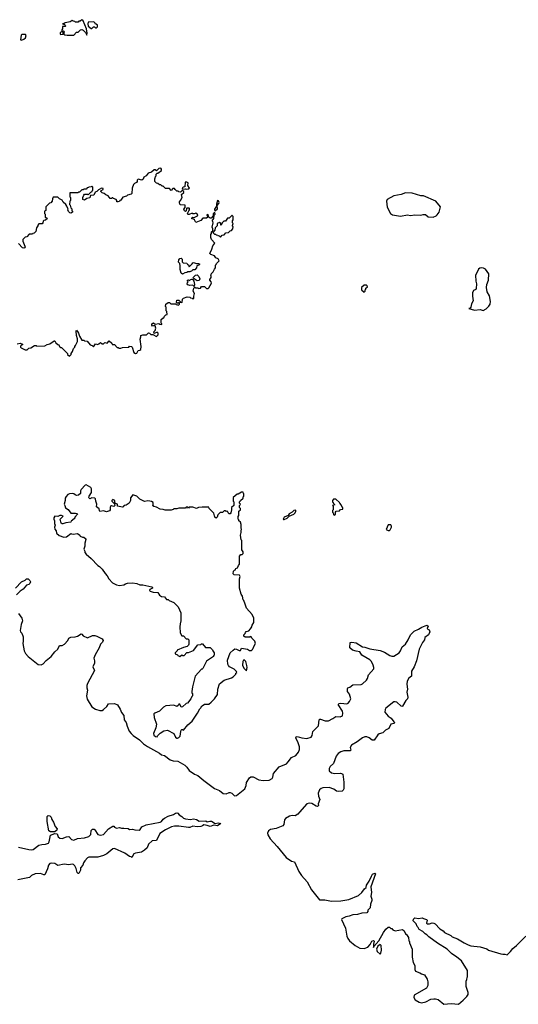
# Model space of a CAD drawing. Extents: x 2494118 to 2687960, y 757339 to 915227.
# Tile 57 of 256: x 2530350 to 2537220, y 858348 to 871902. Entities that reach past the tile are written whole.
import ezdxf

# ---------------------------------------------------------------- set-up
doc = ezdxf.new("R2010")
doc.units = 0

msp = doc.modelspace()

# ---------------------------------------------------------------- linework, layer by layer
at = {"layer": '0CON20XD'}
for points in [[(2531005, 871688), (2531095, 871690), (2531135, 871730), (2531155, 871730), (2531190, 871765), (2531205, 871768), (2531225, 871758), (2531256, 871726), (2531275, 871690), (2531282, 871715), (2531269, 871775), (2531223, 871885), (2531205, 871902), (2531185, 871882), (2531165, 871880), (2531155, 871870), (2531115, 871870), (2531108, 871878), (2531085, 871880), (2531075, 871890), (2531047, 871873), (2530975, 871860), (2530965, 871850), (2530940, 871845), (2530968, 871838), (2530978, 871828), (2530980, 871815), (2530975, 871810), (2530942, 871808), (2530940, 871775), (2530930, 871765), (2530930, 871735), (2530910, 871725), (2530910, 871705), (2530918, 871698), (2530948, 871702), (2530950, 871725), (2530940, 871735), (2530955, 871750), (2530968, 871735), (2530960, 871725), (2530960, 871705), (2530973, 871693), (2531005, 871688)], [(2531345, 871780), (2531365, 871802), (2531382, 871802), (2531395, 871790), (2531408, 871792), (2531420, 871805), (2531420, 871825), (2531405, 871840), (2531395, 871840), (2531390, 871855), (2531372, 871872), (2531295, 871870), (2531287, 871845), (2531294, 871814), (2531335, 871780), (2531345, 871780)], [(2530375, 871620), (2530407, 871633), (2530430, 871655), (2530440, 871685), (2530428, 871698), (2530385, 871700), (2530372, 871688), (2530360, 871625), (2530375, 871620)], [(2530315, 867440), (2530355, 867448), (2530390, 867435), (2530390, 867425), (2530375, 867420), (2530363, 867407), (2530363, 867393), (2530370, 867385), (2530425, 867358), (2530455, 867358), (2530475, 867380), (2530505, 867383), (2530553, 867417), (2530575, 867418), (2530585, 867410), (2530695, 867412), (2530728, 867432), (2530765, 867440), (2530825, 867480), (2530835, 867480), (2530850, 867455), (2530875, 867430), (2530885, 867430), (2530905, 867400), (2530915, 867390), (2530925, 867390), (2531010, 867305), (2531010, 867295), (2531035, 867270), (2531058, 867292), (2531060, 867305), (2531080, 867335), (2531090, 867375), (2531110, 867395), (2531110, 867405), (2531120, 867415), (2531146, 867474), (2531148, 867508), (2531134, 867554), (2531128, 867615), (2531135, 867630), (2531148, 867608), (2531161, 867585), (2531172, 867545), (2531205, 867490), (2531235, 867490), (2531245, 867480), (2531280, 867475), (2531320, 867425), (2531347, 867417), (2531365, 867400), (2531395, 867440), (2531425, 867430), (2531432, 867438), (2531445, 867440), (2531465, 867460), (2531485, 867440), (2531505, 867440), (2531525, 867460), (2531555, 867450), (2531585, 867480), (2531618, 867448), (2531625, 867430), (2531655, 867430), (2531695, 867390), (2531708, 867388), (2531715, 867380), (2531745, 867380), (2531765, 867390), (2531855, 867392), (2531865, 867410), (2531890, 867405), (2531900, 867395), (2531923, 867323), (2531945, 867308), (2531965, 867310), (2531982, 867348), (2532007, 867353), (2532017, 867363), (2532026, 867404), (2532008, 867505), (2532020, 867535), (2532020, 867555), (2532045, 867562), (2532097, 867563), (2532125, 867590), (2532138, 867588), (2532155, 867570), (2532185, 867570), (2532235, 867540), (2532260, 867565), (2532260, 867585), (2532245, 867600), (2532202, 867582), (2532200, 867605), (2532218, 867622), (2532228, 867655), (2532218, 867688), (2532195, 867690), (2532182, 867682), (2532170, 867695), (2532170, 867715), (2532195, 867730), (2532215, 867710), (2532265, 867720), (2532275, 867710), (2532310, 867705), (2532310, 867715), (2532300, 867725), (2532300, 867775), (2532325, 867800), (2532335, 867800), (2532345, 867820), (2532365, 867840), (2532380, 867845), (2532378, 867885), (2532370, 867895), (2532370, 867945), (2532360, 867955), (2532362, 867988), (2532395, 868010), (2532415, 868010), (2532433, 867993), (2532495, 867990), (2532505, 867980), (2532528, 867978), (2532535, 867970), (2532550, 867985), (2532550, 868005), (2532545, 868010), (2532535, 868000), (2532522, 868002), (2532510, 868015), (2532515, 868040), (2532545, 868040), (2532560, 868025), (2532562, 868012), (2532585, 868010), (2532590, 868015), (2532593, 868057), (2532605, 868070), (2532657, 868087), (2532692, 868082), (2532703, 868073), (2532728, 868068), (2532735, 868060), (2532750, 868065), (2532750, 868095), (2532760, 868135), (2532742, 868165), (2532750, 868205), (2532765, 868220), (2532775, 868210), (2532805, 868210), (2532815, 868200), (2532840, 868205), (2532855, 868230), (2532895, 868230), (2532925, 868202), (2532945, 868203), (2532955, 868212), (2532992, 868275), (2532990, 868295), (2532970, 868315), (2532970, 868325), (2532990, 868355), (2532990, 868375), (2532980, 868385), (2532988, 868392), (2532992, 868408), (2533018, 868432), (2533032, 868468), (2533050, 868485), (2533050, 868525), (2533058, 868532), (2533062, 868548), (2533100, 868585), (2533085, 868610), (2533052, 868622), (2533035, 868650), (2532985, 868670), (2532970, 868685), (2532996, 868744), (2533009, 868791), (2533038, 868825), (2532993, 868875), (2532983, 868905), (2532982, 868945), (2532992, 868958), (2532995, 868980), (2533010, 868995), (2533010, 869025), (2533002, 869045), (2533018, 869105), (2533012, 869122), (2533000, 869135), (2533026, 869164), (2533028, 869212), (2533042, 869225), (2533038, 869248), (2533018, 869232), (2533018, 869202), (2532988, 869172), (2532975, 869170), (2532965, 869180), (2532952, 869182), (2532950, 869205), (2532935, 869220), (2532930, 869215), (2532940, 869185), (2532925, 869170), (2532875, 869168), (2532844, 869136), (2532775, 869110), (2532760, 869145), (2532747, 869157), (2532723, 869163), (2532722, 869175), (2532735, 869182), (2532755, 869180), (2532798, 869202), (2532805, 869218), (2532775, 869240), (2532755, 869230), (2532735, 869230), (2532725, 869240), (2532685, 869220), (2532665, 869220), (2532660, 869235), (2532682, 869272), (2532690, 869285), (2532690, 869305), (2532685, 869310), (2532655, 869310), (2532648, 869302), (2532645, 869270), (2532635, 869260), (2532621, 869271), (2532610, 869295), (2532632, 869318), (2532628, 869348), (2532562, 869352), (2532558, 869368), (2532550, 869375), (2532550, 869395), (2532567, 869413), (2532590, 869455), (2532580, 869495), (2532610, 869525), (2532610, 869535), (2532598, 869548), (2532582, 869548), (2532565, 869530), (2532545, 869532), (2532532, 869542), (2532515, 869540), (2532490, 869565), (2532485, 869580), (2532462, 869578), (2532435, 869552), (2532415, 869580), (2532358, 869578), (2532325, 869610), (2532315, 869610), (2532297, 869627), (2532275, 869630), (2532255, 869648), (2532233, 869653), (2532210, 869675), (2532210, 869715), (2532217, 869723), (2532220, 869745), (2532230, 869755), (2532230, 869775), (2532242, 869788), (2532255, 869790), (2532303, 869827), (2532306, 869846), (2532295, 869860), (2532268, 869852), (2532235, 869820), (2532216, 869836), (2532205, 869837), (2532166, 869804), (2532121, 869789), (2532093, 869755), (2532060, 869735), (2532052, 869705), (2532035, 869692), (2531982, 869708), (2531970, 869695), (2531970, 869675), (2531958, 869662), (2531932, 869648), (2531918, 869632), (2531898, 869582), (2531895, 869510), (2531885, 869500), (2531835, 869488), (2531820, 869475), (2531773, 869457), (2531745, 869420), (2531730, 869415), (2531725, 869400), (2531707, 869393), (2531690, 869395), (2531690, 869415), (2531678, 869428), (2531642, 869442), (2531635, 869450), (2531622, 869448), (2531615, 869440), (2531595, 869440), (2531568, 869478), (2531535, 869490), (2531515, 869510), (2531485, 869520), (2531470, 869535), (2531470, 869545), (2531500, 869565), (2531500, 869580), (2531475, 869583), (2531446, 869564), (2531435, 869560), (2531415, 869539), (2531390, 869530), (2531371, 869489), (2531325, 869480), (2531315, 869450), (2531275, 869442), (2531245, 869418), (2531220, 869425), (2531220, 869455), (2531232, 869488), (2531245, 869500), (2531285, 869500), (2531295, 869490), (2531332, 869528), (2531350, 869535), (2531350, 869545), (2531360, 869555), (2531360, 869595), (2531345, 869610), (2531335, 869600), (2531302, 869598), (2531298, 869592), (2531282, 869588), (2531265, 869570), (2531235, 869570), (2531225, 869560), (2531205, 869560), (2531175, 869530), (2531162, 869528), (2531155, 869520), (2531042, 869518), (2531040, 869465), (2531050, 869455), (2531050, 869415), (2531040, 869405), (2531038, 869358), (2531047, 869347), (2531053, 869313), (2531067, 869297), (2531070, 869275), (2531080, 869265), (2531080, 869255), (2531055, 869240), (2531042, 869242), (2531022, 869262), (2531020, 869275), (2531010, 869285), (2531020, 869295), (2531012, 869302), (2531000, 869335), (2530985, 869360), (2530950, 869390), (2530936, 869416), (2530900, 869435), (2530875, 869458), (2530813, 869457), (2530800, 869435), (2530798, 869402), (2530778, 869382), (2530762, 869378), (2530712, 869328), (2530710, 869275), (2530690, 869265), (2530690, 869235), (2530700, 869225), (2530700, 869180), (2530718, 869178), (2530728, 869162), (2530708, 869142), (2530682, 869138), (2530672, 869128), (2530670, 869105), (2530658, 869092), (2530615, 869090), (2530600, 869075), (2530600, 869065), (2530580, 869035), (2530572, 868988), (2530548, 868962), (2530532, 868958), (2530525, 868950), (2530482, 868948), (2530450, 868915), (2530425, 868910), (2530393, 868877), (2530392, 868855), (2530423, 868785), (2530424, 868775), (2530415, 868764), (2530405, 868758), (2530391, 868761), (2530335, 868822)], [(2532645, 869568), (2532675, 869572), (2532688, 869585), (2532668, 869618), (2532672, 869655), (2532655, 869668), (2532632, 869668), (2532627, 869603), (2532602, 869598), (2532592, 869588), (2532590, 869575), (2532595, 869570), (2532635, 869572), (2532645, 869568)], [(2533045, 869270), (2533075, 869300), (2533070, 869345), (2533095, 869372), (2533099, 869385), (2533088, 869408), (2533075, 869412), (2533060, 869365), (2533060, 869335), (2533032, 869295), (2533032, 869285), (2533045, 869270)], [(2536045, 869184), (2536088, 869202), (2536104, 869215), (2536130, 869255), (2536146, 869325), (2536082, 869405), (2535915, 869476), (2535875, 869477), (2535756, 869515), (2535665, 869518), (2535605, 869495), (2535504, 869476), (2535415, 869428), (2535402, 869405), (2535413, 869323), (2535460, 869235), (2535485, 869216), (2535595, 869200), (2535694, 869214), (2535735, 869209), (2535795, 869214), (2535878, 869212), (2535911, 869219), (2535940, 869220), (2535980, 869190), (2536045, 869184)], [(2533115, 868910), (2533142, 868938), (2533165, 868940), (2533192, 868968), (2533228, 868972), (2533252, 868998), (2533268, 869002), (2533288, 869022), (2533290, 869055), (2533282, 869062), (2533280, 869075), (2533288, 869082), (2533290, 869095), (2533280, 869105), (2533280, 869135), (2533290, 869145), (2533290, 869195), (2533278, 869208), (2533272, 869208), (2533235, 869170), (2533215, 869170), (2533185, 869130), (2533162, 869128), (2533142, 869108), (2533128, 869072), (2533122, 869072), (2533120, 869095), (2533105, 869110), (2533072, 869098), (2533070, 869065), (2533042, 869038), (2533040, 869005), (2533010, 868975), (2533032, 868952), (2533048, 868948), (2533055, 868940), (2533078, 868938), (2533082, 868932), (2533098, 868928), (2533115, 868910)], [(2532595, 868400), (2532573, 868415), (2532560, 868465), (2532562, 868515), (2532558, 868545), (2532540, 868565), (2532543, 868595), (2532555, 868617), (2532575, 868620), (2532588, 868608), (2532588, 868568), (2532603, 868553), (2532655, 868550), (2532662, 868532), (2532678, 868528), (2532685, 868500), (2532725, 868540), (2532734, 868556), (2532745, 868562), (2532785, 868548), (2532815, 868548), (2532830, 868535), (2532820, 868525), (2532790, 868515), (2532788, 868485), (2532765, 868460), (2532735, 868460), (2532715, 868440), (2532702, 868438), (2532695, 868430), (2532665, 868430), (2532655, 868420), (2532625, 868418), (2532595, 868400)], [(2536735, 867901), (2536775, 867921), (2536815, 867960), (2536830, 867985), (2536836, 868025), (2536821, 868101), (2536790, 868155), (2536782, 868215), (2536786, 868255), (2536809, 868315), (2536815, 868405), (2536767, 868467), (2536742, 868482), (2536715, 868488), (2536689, 868481), (2536671, 868469), (2536655, 868425), (2536631, 868385), (2536633, 868305), (2536644, 868265), (2536639, 868201), (2536635, 868189), (2536602, 868175), (2536588, 868142), (2536587, 868095), (2536596, 868034), (2536575, 867990), (2536566, 867944), (2536555, 867930), (2536540, 867925), (2536615, 867904), (2536695, 867912), (2536735, 867901)], [(2532755, 868230), (2532735, 868250), (2532695, 868243), (2532665, 868252), (2532658, 868265), (2532660, 868285), (2532670, 868295), (2532660, 868305), (2532662, 868318), (2532675, 868320), (2532685, 868310), (2532715, 868330), (2532738, 868328), (2532740, 868315), (2532750, 868305), (2532760, 868255), (2532755, 868230)], [(2532797, 868307), (2532780, 868315), (2532742, 868342), (2532743, 868357), (2532773, 868387), (2532795, 868390), (2532818, 868368), (2532832, 868335), (2532825, 868310), (2532797, 868307)], [(2535095, 868150), (2535110, 868165), (2535110, 868185), (2535118, 868192), (2535120, 868205), (2535140, 868225), (2535138, 868238), (2535127, 868247), (2535095, 868248), (2535058, 868215), (2535060, 868185), (2535095, 868150)], [(2532515, 862012), (2532525, 862013), (2532545, 862022), (2532560, 862040), (2532568, 862105), (2532575, 862120), (2532585, 862130), (2532595, 862130), (2532605, 862120), (2532667, 862193), (2532726, 862244), (2532802, 862355), (2532830, 862415), (2532850, 862435), (2532850, 862445), (2532862, 862458), (2532895, 862480), (2532955, 862480), (2532990, 862505), (2533036, 862554), (2533077, 862613), (2533080, 862685), (2533105, 862760), (2533165, 862810), (2533267, 862843), (2533290, 862855), (2533328, 862892), (2533330, 862905), (2533340, 862915), (2533338, 862928), (2533305, 862960), (2533240, 862995), (2533225, 863010), (2533218, 863028), (2533212, 863085), (2533250, 863185), (2533290, 863225), (2533315, 863240), (2533335, 863238), (2533375, 863218), (2533390, 863220), (2533405, 863250), (2533487, 863237), (2533515, 863220), (2533545, 863220), (2533558, 863232), (2533560, 863245), (2533570, 863255), (2533570, 863265), (2533597, 863313), (2533590, 863345), (2533552, 863382), (2533550, 863395), (2533538, 863408), (2533525, 863410), (2533515, 863400), (2533455, 863400), (2533440, 863415), (2533440, 863435), (2533458, 863452), (2533460, 863465), (2533472, 863478), (2533505, 863490), (2533530, 863515), (2533547, 863543), (2533553, 863567), (2533577, 863603), (2533578, 863665), (2533552, 863715), (2533473, 863803), (2533458, 863855), (2533440, 863905), (2533430, 863915), (2533420, 863965), (2533403, 863993), (2533380, 864075), (2533380, 864205), (2533388, 864235), (2533380, 864255), (2533305, 864260), (2533290, 864275), (2533295, 864310), (2533315, 864330), (2533325, 864330), (2533330, 864345), (2533350, 864355), (2533363, 864387), (2533380, 864405), (2533380, 864515), (2533395, 864540), (2533415, 864540), (2533430, 864555), (2533430, 864575), (2533410, 864605), (2533410, 864735), (2533403, 864743), (2533390, 864805), (2533400, 864845), (2533400, 864875), (2533408, 864885), (2533400, 864905), (2533400, 864955), (2533390, 864985), (2533370, 865005), (2533370, 865015), (2533360, 865025), (2533358, 865045), (2533360, 865065), (2533370, 865075), (2533370, 865135), (2533390, 865155), (2533390, 865175), (2533380, 865185), (2533380, 865215), (2533388, 865222), (2533390, 865235), (2533380, 865245), (2533380, 865265), (2533388, 865272), (2533390, 865285), (2533430, 865315), (2533430, 865335), (2533440, 865345), (2533440, 865375), (2533432, 865382), (2533428, 865398), (2533405, 865400), (2533358, 865372), (2533345, 865370), (2533290, 865325), (2533290, 865275), (2533300, 865265), (2533300, 865215), (2533270, 865185), (2533270, 865145), (2533262, 865138), (2533260, 865115), (2533248, 865102), (2533235, 865100), (2533222, 865112), (2533218, 865128), (2533205, 865140), (2533195, 865130), (2533185, 865140), (2533165, 865140), (2533145, 865120), (2533112, 865118), (2533080, 865085), (2533070, 865055), (2533055, 865040), (2533040, 865055), (2533027, 865107), (2532960, 865175), (2532955, 865190), (2532865, 865192), (2532815, 865188), (2532785, 865172), (2532735, 865190), (2532685, 865190), (2532675, 865180), (2532665, 865190), (2532645, 865190), (2532635, 865180), (2532545, 865180), (2532515, 865170), (2532475, 865170), (2532465, 865160), (2532435, 865150), (2532355, 865150), (2532325, 865160), (2532285, 865162), (2532235, 865192), (2532199, 865199), (2532180, 865215), (2532187, 865223), (2532190, 865255), (2532165, 865270), (2532142, 865272), (2532115, 865280), (2532075, 865270), (2532060, 865275), (2532005, 865302), (2531965, 865342), (2531908, 865362), (2531878, 865322), (2531877, 865283), (2531858, 865245), (2531815, 865220), (2531794, 865216), (2531780, 865205), (2531780, 865195), (2531765, 865192), (2531700, 865205), (2531700, 865235), (2531672, 865242), (2531660, 865255), (2531660, 865285), (2531635, 865297), (2531620, 865285), (2531620, 865275), (2531658, 865238), (2531662, 865215), (2531645, 865202), (2531615, 865212), (2531605, 865210), (2531597, 865193), (2531597, 865155), (2531589, 865141), (2531545, 865128), (2531505, 865142), (2531455, 865133), (2531448, 865145), (2531445, 865170), (2531410, 865195), (2531412, 865235), (2531397, 865275), (2531395, 865308), (2531385, 865316), (2531345, 865318), (2531315, 865308), (2531308, 865315), (2531303, 865325), (2531308, 865342), (2531340, 865395), (2531341, 865445), (2531331, 865461), (2531265, 865500), (2531252, 865495), (2531199, 865435), (2531189, 865415), (2531188, 865382), (2531161, 865359), (2531134, 865354), (2531115, 865360), (2531095, 865377), (2531075, 865381), (2531035, 865376), (2531014, 865366), (2530990, 865340), (2530976, 865315), (2530976, 865285), (2530964, 865235), (2530974, 865214), (2530982, 865182), (2531019, 865159), (2531055, 865108), (2531121, 865111), (2531140, 865105), (2531148, 865095), (2531110, 865055), (2531108, 865042), (2531075, 865010), (2531060, 865005), (2531057, 864983), (2530985, 864978), (2530943, 864963), (2530935, 864962), (2530923, 864973), (2530910, 865025), (2530948, 865068), (2530925, 865078), (2530905, 865078), (2530875, 865062), (2530834, 865066), (2530820, 865045), (2530820, 865025), (2530832, 865005), (2530828, 864965), (2530838, 864945), (2530830, 864915), (2530835, 864890), (2530852, 864865), (2530858, 864835), (2530895, 864800), (2530959, 864779), (2530996, 864784), (2531055, 864830), (2531063, 864823), (2531085, 864820), (2531147, 864827), (2531178, 864808), (2531182, 864792), (2531215, 864780), (2531235, 864780), (2531260, 864755), (2531262, 864745), (2531248, 864695), (2531248, 864655), (2531232, 864615), (2531248, 864585), (2531248, 864568), (2531264, 864544), (2531336, 864486), (2531427, 864387), (2531450, 864375), (2531485, 864340), (2531527, 864277), (2531556, 864246), (2531578, 864205), (2531631, 864151), (2531684, 864124), (2531727, 864113), (2531785, 864122), (2531806, 864134), (2531835, 864147), (2531905, 864152), (2531965, 864142), (2532004, 864124), (2532045, 864122), (2532170, 864095), (2532178, 864088), (2532180, 864075), (2532144, 864056), (2532140, 864045), (2532150, 864035), (2532187, 864023), (2532255, 864018), (2532275, 863980), (2532303, 863963), (2532347, 863957), (2532375, 863920), (2532395, 863920), (2532410, 863905), (2532475, 863880), (2532535, 863820), (2532568, 863735), (2532572, 863685), (2532572, 863625), (2532560, 863585), (2532558, 863545), (2532563, 863463), (2532585, 863420), (2532605, 863420), (2532645, 863380), (2532665, 863380), (2532680, 863365), (2532680, 863305), (2532677, 863293), (2532658, 863272), (2532605, 863262), (2532520, 863225), (2532520, 863215), (2532493, 863187), (2532492, 863172), (2532525, 863160), (2532531, 863151), (2532555, 863138), (2532585, 863160), (2532595, 863150), (2532615, 863150), (2532655, 863190), (2532677, 863193), (2532745, 863220), (2532803, 863297), (2532845, 863300), (2532855, 863310), (2532868, 863308), (2532912, 863262), (2532975, 863260), (2533008, 863228), (2533010, 863215), (2533030, 863185), (2533030, 863155), (2533020, 863145), (2533020, 863135), (2532925, 863070), (2532875, 862970), (2532865, 862960), (2532855, 862960), (2532770, 862865), (2532733, 862717), (2532720, 862655), (2532723, 862633), (2532730, 862625), (2532730, 862595), (2532720, 862585), (2532710, 862555), (2532660, 862495), (2532645, 862490), (2532595, 862442), (2532575, 862440), (2532555, 862480), (2532545, 862480), (2532535, 862460), (2532515, 862448), (2532475, 862468), (2532365, 862457), (2532331, 862439), (2532275, 862383), (2532210, 862355), (2532200, 862345), (2532204, 862294), (2532233, 862205), (2532228, 862155), (2532192, 862075), (2532200, 862055), (2532220, 862035), (2532245, 862032), (2532250, 862045), (2532285, 862080), (2532335, 862112), (2532385, 862120), (2532475, 862078), (2532498, 862025), (2532515, 862012)], [(2534685, 865080), (2534700, 865095), (2534700, 865125), (2534712, 865138), (2534755, 865140), (2534772, 865158), (2534800, 865165), (2534800, 865185), (2534792, 865192), (2534780, 865225), (2534760, 865245), (2534758, 865258), (2534705, 865300), (2534675, 865300), (2534660, 865285), (2534662, 865262), (2534668, 865258), (2534672, 865242), (2534690, 865225), (2534660, 865215), (2534670, 865205), (2534670, 865155), (2534660, 865145), (2534660, 865125), (2534670, 865115), (2534672, 865092), (2534685, 865080)], [(2533985, 865020), (2533995, 865022), (2534035, 865042), (2534061, 865069), (2534126, 865095), (2534146, 865115), (2534156, 865135), (2534155, 865150), (2534128, 865145), (2534105, 865121), (2534065, 865099), (2534051, 865079), (2533995, 865052), (2533978, 865028), (2533985, 865020)], [(2535425, 864870), (2535445, 864872), (2535455, 864880), (2535472, 864915), (2535472, 864932), (2535465, 864948), (2535425, 864950), (2535400, 864885), (2535425, 864870)], [(2530293, 864077), (2530373, 864165), (2530424, 864186), (2530445, 864203), (2530465, 864204), (2530492, 864182), (2530497, 864165), (2530489, 864141), (2530475, 864129), (2530442, 864118), (2530396, 864064), (2530355, 864037), (2530305, 863983)], [(2530335, 863728), (2530380, 863665), (2530388, 863625), (2530370, 863575), (2530358, 863495), (2530360, 863475), (2530380, 863455), (2530398, 863405), (2530400, 863345), (2530392, 863315), (2530412, 863215), (2530432, 863175), (2530467, 863137), (2530605, 863027), (2530645, 863021), (2530674, 863036), (2530715, 863080), (2530785, 863137), (2530835, 863198), (2530877, 863235), (2530900, 863285), (2530935, 863288), (2530968, 863305), (2531014, 863356), (2531025, 863388), (2531055, 863402), (2531115, 863408), (2531145, 863416), (2531195, 863449), (2531208, 863445), (2531225, 863422), (2531285, 863392), (2531355, 863423), (2531385, 863423), (2531415, 863417), (2531485, 863380), (2531502, 863355), (2531492, 863335), (2531464, 863306), (2531447, 863255), (2531389, 863161), (2531373, 863115), (2531383, 863075), (2531383, 863045), (2531358, 862995), (2531382, 862945), (2531284, 862766), (2531273, 862735), (2531274, 862705), (2531284, 862674), (2531270, 862595), (2531278, 862548), (2531344, 862445), (2531395, 862412), (2531455, 862391), (2531485, 862393), (2531506, 862404), (2531552, 862448), (2531576, 862484), (2531655, 862491), (2531700, 862470), (2531735, 862412), (2531754, 862365), (2531785, 862323), (2531790, 862265), (2531816, 862225), (2531830, 862175), (2531860, 862110), (2531885, 862075), (2531915, 862047), (2532000, 861990), (2532056, 861935), (2532111, 861895), (2532277, 861807), (2532305, 861781), (2532345, 861771), (2532425, 861711), (2532465, 861699), (2532528, 861695), (2532625, 861638), (2532653, 861613), (2532685, 861568), (2532758, 861518), (2532805, 861496), (2532885, 861427), (2533035, 861320), (2533105, 861293), (2533155, 861252), (2533195, 861247), (2533235, 861263), (2533252, 861262), (2533273, 861253), (2533309, 861219), (2533335, 861221), (2533450, 861315), (2533471, 861361), (2533477, 861403), (2533514, 861465), (2533535, 861481), (2533569, 861479), (2533645, 861437), (2533705, 861427), (2533786, 861434), (2533828, 861455), (2533839, 861475), (2533847, 861525), (2533925, 861616), (2534025, 861659), (2534051, 861685), (2534094, 861746), (2534155, 861775), (2534192, 861818), (2534203, 861855), (2534203, 861893), (2534188, 861948), (2534156, 862015), (2534158, 862032), (2534175, 862036), (2534235, 862017), (2534305, 862008), (2534364, 862025), (2534380, 862050), (2534387, 862105), (2534467, 862183), (2534476, 862264), (2534485, 862274), (2534495, 862274), (2534560, 862250), (2534605, 862250), (2534665, 862281), (2534705, 862312), (2534764, 862306), (2534799, 862321), (2534803, 862355), (2534796, 862385), (2534740, 862475), (2534752, 862488), (2534775, 862494), (2534855, 862486), (2534875, 862494), (2534894, 862515), (2534911, 862555), (2534895, 862615), (2534866, 862655), (2534867, 862693), (2534872, 862705), (2534898, 862712), (2534940, 862745), (2535055, 862751), (2535075, 862761), (2535130, 862810), (2535144, 862835), (2535156, 862885), (2535229, 862965), (2535230, 862985), (2535221, 863015), (2535198, 863065), (2535175, 863092), (2535065, 863156), (2535035, 863202), (2534985, 863207), (2534935, 863224), (2534900, 863255), (2534902, 863328), (2534925, 863332), (2534985, 863326), (2535075, 863268), (2535106, 863266), (2535175, 863242), (2535315, 863219), (2535374, 863195), (2535448, 863148), (2535475, 863141), (2535505, 863142), (2535576, 863185), (2535598, 863215), (2535621, 863269), (2535664, 863306), (2535703, 863367), (2535735, 863432), (2535784, 863486), (2535845, 863510), (2535889, 863541), (2535959, 863569), (2535978, 863555), (2535963, 863523), (2535975, 863510), (2535990, 863505), (2536000, 863475), (2535982, 863435), (2535934, 863396), (2535925, 863363), (2535900, 863330), (2535853, 863237), (2535816, 863075), (2535786, 862995), (2535748, 862935), (2535746, 862865), (2535713, 862837), (2535690, 862795), (2535684, 862755), (2535694, 862685), (2535683, 862645), (2535696, 862575), (2535691, 862555), (2535670, 862530), (2535626, 862454), (2535615, 862448), (2535605, 862450), (2535545, 862506), (2535525, 862514), (2535505, 862512), (2535396, 862425), (2535384, 862405), (2535379, 862369), (2535429, 862315), (2535466, 862285), (2535507, 862235), (2535512, 862225), (2535508, 862215), (2535465, 862202), (2535436, 862144), (2535388, 862122), (2535352, 862085), (2535305, 862071), (2535285, 862056), (2535232, 861985), (2535208, 861985), (2535165, 862018), (2535135, 862031), (2535105, 862029), (2535075, 862015), (2535000, 861960), (2534921, 861915), (2534904, 861885), (2534912, 861848), (2534905, 861837), (2534815, 861838), (2534775, 861824), (2534738, 861802), (2534710, 861765), (2534675, 861665), (2534629, 861621), (2534613, 861595), (2534615, 861560), (2534645, 861535), (2534694, 861524), (2534769, 861529), (2534786, 861526), (2534800, 861515), (2534818, 861405), (2534817, 861315), (2534807, 861295), (2534795, 861284), (2534745, 861276), (2534715, 861284), (2534680, 861310), (2534615, 861334), (2534525, 861327), (2534502, 861318), (2534481, 861299), (2534464, 861255), (2534467, 861215), (2534483, 861165), (2534464, 861106), (2534467, 861083), (2534455, 861072), (2534434, 861074), (2534374, 861114), (2534344, 861116), (2534305, 861108), (2534203, 860995), (2534184, 860965), (2534145, 860943), (2534105, 860946), (2534067, 860937), (2534012, 860905), (2533998, 860885), (2533990, 860825), (2533976, 860804), (2533885, 860769), (2533804, 860755), (2533776, 860735), (2533766, 860705), (2533770, 860680), (2533799, 860625), (2533898, 860518), (2534020, 860370), (2534095, 860318), (2534137, 860307), (2534198, 860175), (2534231, 860121), (2534309, 860035), (2534372, 859925), (2534480, 859785), (2534555, 859786), (2534645, 859769), (2534775, 859771), (2534885, 859790), (2535016, 859844), (2535062, 859885), (2535102, 859938), (2535122, 859955), (2535130, 859990), (2535165, 860042), (2535196, 860114), (2535213, 860137), (2535245, 860152), (2535252, 860145), (2535187, 859965), (2535198, 859885), (2535190, 859835), (2535202, 859795), (2535202, 859775), (2535182, 859725), (2535177, 859675), (2535148, 859645), (2535146, 859624), (2535135, 859608), (2535065, 859603), (2535005, 859582), (2534938, 859578), (2534891, 859559), (2534845, 859551), (2534790, 859525), (2534783, 859515), (2534840, 859395), (2534858, 859285), (2534869, 859255), (2534895, 859220), (2534970, 859155), (2535035, 859119), (2535095, 859114), (2535145, 859134), (2535179, 859171), (2535201, 859215), (2535225, 859226), (2535232, 859215), (2535224, 859176), (2535225, 859132), (2535230, 859145), (2535299, 859221), (2535362, 859335), (2535395, 859383), (2535425, 859408), (2535445, 859410), (2535465, 859390), (2535475, 859390), (2535493, 859373), (2535525, 859360), (2535625, 859378), (2535645, 859360), (2535665, 859320), (2535690, 859305), (2535690, 859295), (2535707, 859267), (2535713, 859223), (2535722, 859212), (2535722, 859195), (2535756, 859106), (2535757, 858997)], [(2533475, 862940), (2533484, 862985), (2533481, 863011), (2533468, 863065), (2533445, 863090), (2533434, 863086), (2533423, 863065), (2533422, 863015), (2533440, 862975), (2533475, 862940)], [(2530335, 860512), (2530475, 860479), (2530515, 860474), (2530535, 860479), (2530615, 860539), (2530655, 860549), (2530705, 860550), (2530745, 860566), (2530757, 860585), (2530775, 860675), (2530835, 860701), (2530865, 860695), (2530878, 860655), (2530905, 860633), (2530935, 860629), (2530995, 860653), (2531025, 860657), (2531066, 860616), (2531095, 860609), (2531145, 860629), (2531245, 860638), (2531303, 860657), (2531329, 860685), (2531335, 860740), (2531355, 860758), (2531375, 860757), (2531385, 860748), (2531426, 860685), (2531465, 860674), (2531503, 860687), (2531575, 860764), (2531635, 860798), (2531645, 860798), (2531658, 860785), (2531685, 860774), (2531725, 860780), (2531752, 860772), (2531785, 860771), (2531845, 860767), (2531865, 860754), (2531905, 860760), (2531935, 860750), (2531995, 860744), (2532010, 860755), (2532035, 860793), (2532093, 860817), (2532285, 860854), (2532303, 860865), (2532325, 860897), (2532345, 860910), (2532394, 860936), (2532470, 860960), (2532495, 860978), (2532515, 860982), (2532529, 860979), (2532546, 860956), (2532585, 860933), (2532605, 860911), (2532635, 860899), (2532705, 860892), (2532745, 860903), (2532785, 860894), (2532825, 860869), (2532913, 860873), (2532935, 860862), (2532969, 860871), (2532995, 860869), (2533045, 860838), (2533085, 860848), (2533120, 860835), (2533075, 860803), (2533025, 860813), (2532975, 860796), (2532935, 860810), (2532885, 860818), (2532870, 860805), (2532845, 860797), (2532795, 860793), (2532735, 860799), (2532696, 860784), (2532675, 860784), (2532545, 860799), (2532485, 860799), (2532441, 860789), (2532359, 860751), (2532280, 860700), (2532236, 860604), (2532175, 860600), (2532127, 860553), (2532105, 860504), (2532070, 860470), (2532029, 860441), (2531945, 860427), (2531923, 860417), (2531895, 860370), (2531885, 860380), (2531865, 860383), (2531799, 860429), (2531655, 860491), (2531634, 860486), (2531551, 860419), (2531505, 860394), (2531426, 860374), (2531305, 860373), (2531285, 860363), (2531247, 860325), (2531229, 860295), (2531222, 860265), (2531189, 860225), (2531186, 860194), (2531165, 860150), (2531155, 860150), (2531144, 860164), (2531128, 860218), (2531108, 860255), (2531092, 860272), (2531075, 860279), (2531025, 860268), (2530965, 860279), (2530875, 860257), (2530835, 860288), (2530785, 860290), (2530765, 860285), (2530746, 860265), (2530734, 860215), (2530695, 860132), (2530685, 860130), (2530635, 860150), (2530565, 860142), (2530515, 860120), (2530485, 860094), (2530325, 860062)], [(2530835, 860721), (2530775, 860722), (2530750, 860735), (2530730, 860865), (2530730, 860935), (2530743, 860947), (2530765, 860942), (2530782, 860925), (2530792, 860892), (2530816, 860856), (2530838, 860795), (2530867, 860765), (2530864, 860746), (2530835, 860721)], [(2535757, 858997), (2535772, 858925), (2535793, 858883), (2535794, 858825), (2535803, 858805), (2535865, 858783), (2535886, 858766), (2535928, 858755), (2535962, 858692), (2535972, 858655), (2535973, 858607), (2535955, 858572), (2535787, 858473), (2535781, 858441), (2535800, 858410), (2535852, 858375), (2535885, 858368), (2535945, 858380), (2536015, 858417), (2536055, 858423), (2536081, 858421), (2536115, 858413), (2536195, 858351), (2536295, 858358), (2536395, 858348), (2536462, 858405), (2536509, 858455), (2536527, 858485), (2536529, 858509), (2536503, 858595), (2536500, 858625), (2536502, 858665), (2536512, 858688), (2536513, 858717), (2536520, 858725), (2536520, 858815), (2536437, 858945), (2536372, 858995), (2536298, 859048), (2536239, 859109), (2536105, 859190), (2535985, 859277), (2535958, 859305), (2535936, 859316), (2535905, 859352), (2535855, 859378), (2535842, 859405), (2535825, 859420), (2535812, 859455), (2535770, 859495), (2535775, 859520), (2535795, 859540), (2535845, 859530), (2535895, 859540), (2535915, 859527), (2535956, 859516), (2535963, 859505), (2535957, 859467), (2535970, 859455), (2535996, 859454), (2536035, 859468), (2536057, 859467), (2536076, 859456), (2536140, 859385), (2536185, 859358), (2536205, 859338), (2536290, 859295), (2536308, 859278), (2536381, 859251), (2536472, 859192), (2536530, 859165), (2536565, 859153), (2536695, 859140), (2536785, 859110), (2536810, 859095), (2536977, 859043), (2537007, 859037), (2537035, 859040), (2537065, 859030), (2537111, 859075), (2537142, 859118), (2537195, 859155), (2537322, 859288)], [(2535315, 859040), (2535327, 859053), (2535337, 859095), (2535329, 859155), (2535315, 859172), (2535283, 859147), (2535264, 859105), (2535273, 859075), (2535315, 859040)]]:
    msp.add_lwpolyline(points, dxfattribs=at)

doc.saveas('drawing.dxf')
